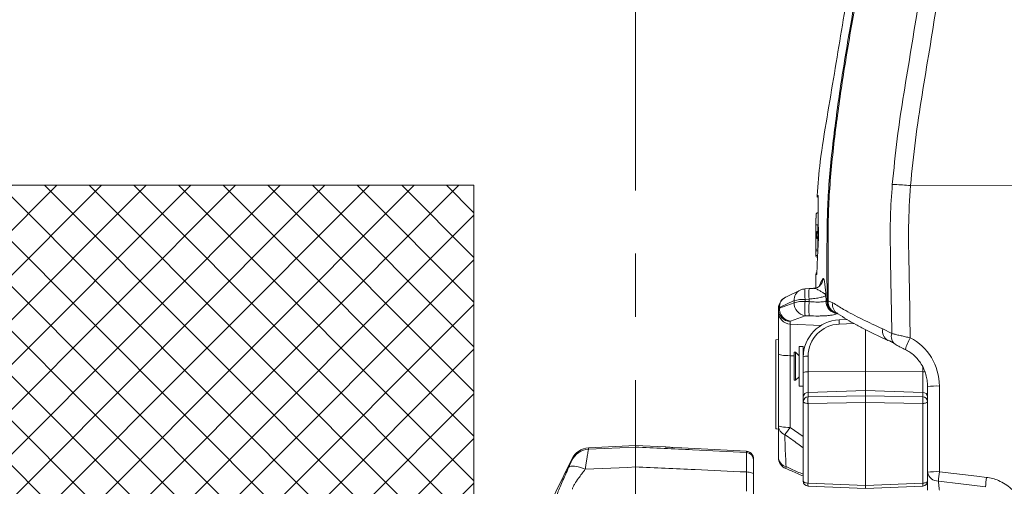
# Model space of a CAD drawing. Header units: millimetres. Extents: x 0 to 8410, y 0 to 5940.
# Tile 28 of 179: x 1128 to 1524, y 3357 to 3544. Entities that reach past the tile are written whole.
import ezdxf

# ---------------------------------------------------------------- set-up
doc = ezdxf.new("R2010")
doc.units = ezdxf.units.MM
doc.header["$LTSCALE"] = 10
doc.linetypes.add('CENTERX2', pattern=[20.32, 12.7, -2.54, 2.54, -2.54])
doc.styles.add('SLDTEXTSTYLE0', font='TXT', dxfattribs={"width": 0.605})
doc.dimstyles.new('SLDDIMSTYLE0', dxfattribs={"dimtxt": 50, "dimasz": 50, "dimexe": 0, "dimexo": 0.0625, "dimgap": 12.5, "dimtad": 1, "dimtoh": 1, "dimdec": 1, "dimrnd": 1e-09, "dimzin": 12, "dimdsep": 46, "dimtxsty": 'SLDTEXTSTYLE0', "dimsah": 1, "dimcen": 0.09, "dimadec": 0, "dimazin": 0, "dimtfac": 1, "dimtofl": 0, "dimtmove": 0, "dimatfit": 3, "dimfxl": 0, "dimfrac": 2, "dimtolj": 1, "dimtzin": 12, "dimarcsym": 0})

# ---------------------------------------------------------------- blocks, each defined once
blk = doc.blocks.new('*D14')
at = {"color": 7, "linetype": 'Continuous', "lineweight": 0}
for p, q in [((1075.65, 3477.87), (1075.65, 3610.76)), ((1075.65, 3595.76), (1375.65, 3595.76))]:
    blk.add_line(p, q, dxfattribs=at)
for points in [[(1075.65, 3595.76), (1125.65, 3588.26), (1125.65, 3603.26)], [(1375.65, 3595.76), (1325.65, 3603.26), (1325.65, 3588.26)]]:
    blk.add_solid(points, dxfattribs=at)
at = {"color": 7, "linetype": 'Continuous', "lineweight": 0, "insert": (1168.37, 3660.22), "char_height": 50, "attachment_point": 1, "style": 'SLDTEXTSTYLE0'}
blk.add_mtext('300', dxfattribs=at)

msp = doc.modelspace()

# ---------------------------------------------------------------- hatches: boundary and pattern name
at = {"linetype": 'Continuous'}
h = msp.add_hatch(dxfattribs=at)
h.set_pattern_fill('NET', color=8, scale=4, angle=45, style=0)
h.paths.add_polyline_path([(1075.65, 3477.87), (1075.65, 3177.87), (1310.65, 3177.87), (1310.65, 3477.87)], flags=0)

# ---------------------------------------------------------------- linework, layer by layer
at = {"color": 7, "linetype": 'CENTERX2', "lineweight": 0}
msp.add_line((1375.65, 2663.03), (1375.65, 4560.19), dxfattribs=at)
at = {"color": 7, "linetype": 'Continuous', "lineweight": 0}
for p, q in [((1075.65, 3477.87), (1310.65, 3477.87)), ((1310.65, 3477.87), (1310.65, 3177.87)), ((1534.65, 3477.87), (1486.29, 3477.76)), ((1486.29, 3477.76), (1486.29, 3477.76)), ((1449.14, 3473.72), (1449.14, 3473.62)), ((1448.32, 3466.2), (1448.29, 3464.68)), ((1449.22, 3461.97), (1449.02, 3461.97)), ((1449.02, 3461.97), (1449.02, 3461.97)), ((1449.12, 3459.37), (1449.31, 3459.37)), ((1448.15, 3456.52), (1448.15, 3455.6)), ((1449.29, 3456.37), (1449.12, 3456.37)), ((1448.15, 3451.53), (1448.15, 3449.67)), ((1448.15, 3449.67), (1448.15, 3449.67)), ((1448.97, 3452.33), (1449.07, 3452.33)), ((1448.15, 3442.07), (1448.15, 3436.64)), ((1436.12, 3432.95), (1436.02, 3432.9)), ((1441.97, 3435.77), (1436.12, 3432.95)), ((1445.48, 3436.35), (1443.84, 3436.26)), ((1433.15, 3428.1), (1433.15, 3428.32)), ((1433.15, 3427.06), (1433.15, 3428.1)), ((1433.15, 3410.11), (1433.15, 3427.06)), ((1460.82, 3423.93), (1457.62, 3423.8)), ((1468.15, 3403.07), (1468.15, 3419.85)), ((1433.15, 3415.87), (1432.15, 3415.82)), ((1432.15, 3379.99), (1432.15, 3415.82)), ((1443.15, 3413.17), (1441.55, 3413.17)), ((1441.55, 3402.11), (1441.55, 3413.17)), ((1443.15, 3408.9), (1443.15, 3413.17)), ((1433.15, 3381.31), (1433.15, 3410.11)), ((1440.1, 3410.82), (1439.45, 3410.82)), ((1439.45, 3404.36), (1439.45, 3410.82)), ((1441.55, 3409.37), (1440.1, 3410.82)), ((1440.1, 3404.36), (1440.1, 3410.82)), ((1443.15, 3402.64), (1443.15, 3408.9)), ((1439.45, 3399.52), (1439.45, 3404.36)), ((1440.1, 3399.52), (1440.1, 3404.36)), ((1441.55, 3397.17), (1441.55, 3402.11)), ((1443.15, 3392.85), (1443.15, 3402.64)), ((1468.15, 3395.43), (1468.15, 3403.07)), ((1439.45, 3399.52), (1440.1, 3399.52)), ((1440.1, 3399.52), (1441.55, 3400.97)), ((1441.55, 3397.17), (1443.15, 3397.17)), ((1468.15, 3393.26), (1468.15, 3395.43)), ((1493.15, 3362.59), (1493.15, 3397.01)), ((1443.15, 3390.99), (1443.15, 3392.85)), ((1443.15, 3359.02), (1443.15, 3390.99)), ((1468.15, 3393.26), (1468.15, 3390.64)), ((1468.15, 3357.27), (1468.15, 3390.64)), ((1375.65, 3373.37), (1356.84, 3372.39)), ((1387.69, 3372.74), (1375.65, 3373.37)), ((1375.65, 3372.7), (1375.65, 3373.37)), ((1350.07, 3367.9), (1336.68, 3340.39)), ((1423.15, 3368.01), (1423.15, 3367.58)), ((1445.07, 3357.02), (1468.15, 3356.05)), ((1468.15, 3357.27), (1468.15, 3356.05)), ((1468.15, 3356.05), (1491.24, 3357.02))]:
    msp.add_line(p, q, dxfattribs=at)
at = {"color": 8, "linetype": 'Continuous', "lineweight": 0}
for p, q in [((1448.15, 3449.67), (1448.17, 3449.67)), ((1448.97, 3451.53), (1448.17, 3451.53)), ((1448.17, 3449.67), (1448.97, 3449.67)), ((1448.97, 3451.53), (1448.97, 3452.33)), ((1449.03, 3451.53), (1448.97, 3451.53)), ((1448.58, 3442.07), (1448.16, 3442.07)), ((1447.26, 3436.42), (1445.52, 3436.29)), ((1452.29, 3433.67), (1452.32, 3431.43)), ((1439.44, 3431.53), (1433.59, 3428.71)), ((1433.59, 3428.48), (1439.44, 3430.69)), ((1439.44, 3430.69), (1439.44, 3431.53)), ((1445.52, 3432.14), (1443.88, 3432.05)), ((1443.88, 3432.05), (1443.88, 3431.21)), ((1443.88, 3431.21), (1445.53, 3431.13)), ((1452.2, 3431.36), (1452.32, 3431.43)), ((1452.32, 3431.43), (1452.72, 3431.43)), ((1453.14, 3431.47), (1454.99, 3430.67)), ((1433.59, 3428.71), (1433.59, 3428.48)), ((1443.88, 3425.49), (1438.02, 3423.28)), ((1445.53, 3425.42), (1443.88, 3425.49)), ((1437.89, 3423.17), (1437.89, 3422.13)), ((1437.89, 3422.13), (1450.31, 3421.56)), ((1463.54, 3422.35), (1457.63, 3422.11)), ((1475.18, 3420.18), (1478.77, 3418.33)), ((1439.45, 3409.35), (1437.89, 3409.42)), ((1437.89, 3409.42), (1437.89, 3380.61)), ((1443.16, 3409.18), (1443.15, 3409.18)), ((1445.08, 3409.21), (1445.08, 3402.95)), ((1445.08, 3402.95), (1468.15, 3403.07)), ((1445.08, 3402.95), (1445.08, 3394.69)), ((1491.22, 3402.95), (1468.15, 3403.07)), ((1491.22, 3402.95), (1491.22, 3404.92)), ((1491.22, 3394.69), (1491.22, 3402.95)), ((1497.89, 3397.23), (1497.89, 3362.81)), ((1445.08, 3394.69), (1468.15, 3395.43)), ((1445.08, 3394.69), (1445.08, 3392.83)), ((1491.22, 3394.69), (1468.15, 3395.43)), ((1491.22, 3392.83), (1491.22, 3394.69)), ((1445.08, 3392.83), (1468.15, 3393.26)), ((1468.15, 3390.64), (1445.08, 3390.21)), ((1445.08, 3390.21), (1445.08, 3358.23)), ((1468.15, 3393.26), (1491.22, 3392.83)), ((1491.22, 3390.21), (1468.15, 3390.64)), ((1491.22, 3358.23), (1491.22, 3390.21)), ((1437.89, 3380.61), (1443.15, 3376.95)), ((1356.84, 3371.81), (1375.65, 3372.7)), ((1356.84, 3372.39), (1356.84, 3371.81)), ((1420.31, 3370.57), (1420.31, 3371.01)), ((1350.07, 3367.33), (1350.07, 3367.9)), ((1445.08, 3358.23), (1468.15, 3357.27)), ((1468.15, 3357.27), (1491.22, 3358.23))]:
    msp.add_line(p, q, dxfattribs=at)
at = {"color": 8, "linetype": 'Continuous', "lineweight": 0, "flags": 128}
for points in [[(1449.32, 3457.17), (1449.28, 3457.17), (1449.15, 3457.17), (1449.03, 3457.17), (1448.93, 3457.17), (1448.85, 3457.17), (1448.8, 3457.17), (1448.78, 3457.17)], [(1449.33, 3458.57), (1449.29, 3458.57), (1449.15, 3458.57), (1449.03, 3458.57), (1448.93, 3458.58), (1448.86, 3458.58), (1448.81, 3458.58), (1448.79, 3458.58)], [(1448.17, 3449.67), (1448.17, 3451.27), (1448.17, 3451.53)], [(1448.97, 3451.53), (1448.97, 3450.6), (1448.97, 3450.44)], [(1448.6, 3442.24), (1448.6, 3442.23), (1448.58, 3442.07)], [(1445.53, 3431.13), (1445.53, 3431.55), (1445.52, 3432.14)], [(1437.89, 3409.42), (1436.95, 3409.44), (1436.06, 3409.48), (1435.24, 3409.55), (1434.53, 3409.64), (1433.94, 3409.74), (1433.51, 3409.86), (1433.24, 3409.98), (1433.15, 3410.11)], [(1443.15, 3390.99), (1443.19, 3390.84), (1443.3, 3390.7), (1443.48, 3390.56), (1443.72, 3390.45), (1444.01, 3390.35), (1444.34, 3390.28), (1444.7, 3390.23), (1445.08, 3390.21)], [(1491.22, 3390.21), (1491.6, 3390.23), (1491.97, 3390.28), (1492.3, 3390.35), (1492.59, 3390.45), (1492.83, 3390.56), (1493.01, 3390.7), (1493.12, 3390.84), (1493.15, 3390.99)], [(1437.89, 3380.61), (1436.95, 3380.63), (1436.06, 3380.67), (1435.24, 3380.74), (1434.53, 3380.83), (1433.94, 3380.93), (1433.51, 3381.05), (1433.24, 3381.17), (1433.15, 3381.31)], [(1355.51, 3363.8), (1354.33, 3364.24), (1353.19, 3364.6), (1352.13, 3364.86), (1351.18, 3365.03), (1350.36, 3365.08), (1349.69, 3365.03), (1349.2, 3364.88), (1348.9, 3364.62)], [(1355.51, 3363.8), (1372.67, 3364.56), (1375.65, 3364.7)], [(1423.15, 3361.68), (1423.1, 3361.87), (1422.95, 3362.05), (1422.69, 3362.22), (1422.35, 3362.38), (1421.93, 3362.5), (1421.45, 3362.6), (1420.93, 3362.67), (1420.37, 3362.7)], [(1497.89, 3362.81), (1512.98, 3361), (1516.81, 3360.54)], [(1443.15, 3359.02), (1443.19, 3358.87), (1443.3, 3358.72), (1443.48, 3358.59), (1443.72, 3358.47), (1444.01, 3358.38), (1444.34, 3358.3), (1444.7, 3358.25), (1445.08, 3358.23)], [(1491.22, 3358.23), (1491.6, 3358.25), (1491.97, 3358.3), (1492.3, 3358.38), (1492.59, 3358.47), (1492.83, 3358.59), (1493.01, 3358.72), (1493.12, 3358.87), (1493.15, 3359.02)], [(1516.44, 3356.72), (1506.53, 3357.93), (1497.53, 3359.03)]]:
    msp.add_lwpolyline(points, dxfattribs=at)
at = {"color": 7, "linetype": 'Continuous', "lineweight": 0, "flags": 128}
for points in [[(1432.15, 3379.99), (1432.5, 3379.97), (1433.15, 3379.93)], [(1420.31, 3371.01), (1394.38, 3372.37), (1390.65, 3372.56)]]:
    msp.add_lwpolyline(points, dxfattribs=at)
at = {"color": 7, "linetype": 'Continuous', "lineweight": 0}
for centre, radius, start, end in [((1449.5, 3473.67), 0.8, 176.181, 243.245), ((1449.12, 3458.57), 0.8, 90, 179.6718), ((1449.12, 3457.17), 0.8, 179.9928, 270), ((1448.95, 3449.67), 0.8, 179.9894, 265.8937), ((1448.97, 3451.53), 0.8, 89.9966, 180.0018), ((1448.95, 3442.07), 0.8, 113.4311, 179.9639), ((1444.14, 3431.26), 5, 93.4314, 115.7137), ((1457.68, 3431.42), 5, 232.1867, 256.8294), ((1357.26, 3364.4), 8, 93, 154.0533), ((1438.15, 3368.65), 5, 180, 247), ((1445.15, 3359.02), 2, 180, 267.6044), ((1491.15, 3359.02), 2, 272.3956, 0)]:
    msp.add_arc(centre, radius, start, end, dxfattribs=at)
at = {"color": 8, "linetype": 'Continuous', "lineweight": 0}
for centre, radius, start, end in [((1449.12, 3458.57), 0.8, 90.005, 179.6808), ((1449.12, 3457.17), 0.8, 179.9817, 269.9996), ((1449.58, 3457.17), 0.8, 179.9648, 248.5768), ((1449.59, 3458.57), 0.8, 110.6297, 179.6689), ((1448.97, 3449.67), 0.8, 180.0032, 264.6184), ((1447.15, 3440.3), 3.88, 330.1848, 0.797), ((1438.19, 3428.84), 4.61, 118.1014, 181.5899), ((1444.04, 3431.66), 4.6, 116.728, 181.6098), ((1464, 3434.33), 20.25, 174.5443, 186.4788), ((1465.84, 3434.44), 20.45, 174.6187, 186.4335), ((1443.34, 3417.25), 14.8, 87.9259, 105.2792), ((1443.34, 3416.42), 14.8, 87.9246, 105.282), ((1444.59, 3430.59), 5.15, 178.8831, 262.0691), ((1477.72, 3428.35), 33.96, 175.1756, 184.8244), ((1479.38, 3428.28), 33.96, 175.1759, 184.8241), ((1457.31, 3431.42), 5.11, 180.6726, 264.5409), ((1457.36, 3431.47), 5.03, 180.4503, 266.2725), ((1453.26, 3428.24), 3.24, 92.0782, 99.5868), ((1457.65, 3431.36), 4.93, 179.188, 232.1035), ((1457.75, 3431.02), 4.64, 174.4637, 254.9774), ((1459.18, 3429.93), 4.26, 169.989, 236.1048), ((1438.12, 3428.13), 4.97, 180.3327, 267.3768), ((1438.12, 3427.09), 4.97, 180.332, 267.3769), ((1438.74, 3428.38), 5.15, 178.8832, 262.0691), ((1469.7, 3423.03), 12.1, 176.3477, 184.3355), ((1479.17, 3419.15), 4.12, 165.5049, 241.0629), ((1482.42, 3417.07), 3.86, 161.0193, 232.9449), ((1505.59, 3405.78), 22.24, 150.9123, 164.0427), ((1444.63, 3405.93), 3.32, 82.0518, 116.3518), ((1444.63, 3399.66), 3.32, 82.0518, 116.3518), ((1491.2, 3391.91), 11.04, 85.1476, 89.8525), ((1496.75, 3369.89), 27.36, 87.6085, 97.5542), ((1445.07, 3392.77), 1.92, 89.6146, 177.6406), ((1491.24, 3392.77), 1.92, 2.3594, 90.3854), ((1445.07, 3390.91), 1.92, 89.6182, 177.6369), ((1473.26, 3391.52), 28.21, 177.3373, 182.6627), ((1463.04, 3391.52), 28.21, 357.3375, 2.6625), ((1491.24, 3390.91), 1.92, 2.3631, 90.3818), ((1437.24, 3381.5), 4.09, 182.7003, 248.6073), ((1379.88, 3420.96), 70.66, 322.2399, 325.1784), ((1357.25, 3363.82), 8, 92.9549, 153.9414), ((1420.16, 3367.58), 3, 0.0636, 87.074), ((1437.38, 3368.88), 4.23, 183.193, 254.2006), ((1437.1, 3364.4), 0.969, 154.7295, 201.3774), ((1496.75, 3335.46), 27.37, 87.6097, 97.5531), ((1497.36, 3363.3), 4.27, 189.5043, 272.2239), ((1563.2, 3354.6), 65.82, 172.8407, 176.1409), ((1454.51, 3357.52), 9.45, 175.6592, 183.0419), ((1477.56, 3357.47), 13.69, 358.1009, 3.198), ((1581.44, 3352.41), 65.14, 172.8287, 176.2044)]:
    msp.add_arc(centre, radius, start, end, dxfattribs=at)
for centre, major_axis, ratio, start_param, end_param in [((1440.35, 3428.43), (7.2, 0.12), 0.156394, 2.789991, 3.139057), ((1440.35, 3427.99), (7.2, -0.12), 0.156394, 2.795062, 3.144128), ((1438.15, 3407.29), (-0.23, 15.03), 0.01541, 0.156094, 1.428157), ((1440.09, 3423.06), (2.2, -0.12), 0.156006, 2.800804, 3.14987), ((1458.08, 3409.28), (12.72, 2.71), 0.986539, 1.398271, 2.934161), ((1477.89, 3397.53), (-2.85, 20.89), 0.947487, 4.56936, 5.714537)]:
    msp.add_ellipse(centre, major_axis=major_axis, ratio=ratio, start_param=start_param, end_param=end_param, dxfattribs=at)
at = {"color": 7, "linetype": 'Continuous', "lineweight": 0}
msp.add_ellipse((1458.15, 3408.97), major_axis=(14.75, 2.76), ratio=0.986815, start_param=1.423336, end_param=2.959226, dxfattribs=at)
at = {"color": 8, "linetype": 'Continuous', "lineweight": 0}
for points, knots in [([(1497.74, 3873.66), (1497.93, 3846.49), (1498.18, 3812.5), (1497.4, 3771.68), (1495.71, 3751.26), (1493.32, 3730.9), (1485.24, 3678.39), (1476.75, 3624.87), (1467.64, 3570.37), (1463.42, 3547.05), (1459.43, 3523.69), (1456.04, 3500.25), (1453.97, 3480.81), (1453.17, 3465.4), (1453.09, 3450.33), (1453.12, 3439.02), (1453.14, 3431.47)], [0, 0, 0, 0, 0.182956, 0.228896, 0.274881, 0.320899, 0.366884, 0.632624, 0.685806, 0.739021, 0.792216, 0.845356, 0.898474, 0.923831, 0.949194, 1, 1, 1, 1]), ([(1478.96, 3478.22), (1479.57, 3484.31), (1480.78, 3496.51), (1483.55, 3514.69), (1486.59, 3532.82), (1492.4, 3569.14), (1501.68, 3631.47), (1510.75, 3691.84), (1517.07, 3732.01), (1518.81, 3744.36), (1519.95, 3756.8), (1520.2, 3765.13), (1520.33, 3769.3)], [0, 0, 0, 0, 0.062472, 0.124976, 0.18752, 0.250044, 0.50015, 0.830302, 0.872647, 0.914983, 0.957491, 1, 1, 1, 1]), ([(1527.8, 3769.33), (1527.62, 3764.41), (1527.25, 3754.58), (1525.66, 3739.88), (1523.63, 3725.24), (1521.31, 3710.63), (1515.93, 3676.48), (1507.86, 3623.02), (1499.72, 3568.38), (1493.91, 3532.19), (1490.87, 3514.11), (1488.1, 3495.99), (1486.89, 3483.84), (1486.29, 3477.76)], [0, 0, 0, 0, 0.050089, 0.100212, 0.150415, 0.200653, 0.250839, 0.502423, 0.751178, 0.813398, 0.875637, 0.937835, 1, 1, 1, 1]), ([(1452.72, 3431.43), (1452.7, 3438.97), (1452.67, 3450.28), (1452.75, 3465.37), (1453.54, 3480.79), (1455.61, 3500.24), (1458.99, 3523.67), (1462.98, 3547.02), (1467.2, 3570.34), (1469.8, 3585.92), (1471.09, 3593.71)], [0, 0, 0, 0, 0.138217, 0.207379, 0.276527, 0.42108, 0.565693, 0.710454, 0.855274, 1, 1, 1, 1]), ([(1478.77, 3418.33), (1478.69, 3423.09), (1478.5, 3434.51), (1478.17, 3450.19), (1478.06, 3465.41), (1478.66, 3473.94), (1478.96, 3478.22)], [0, 0, 0, 0, 0.23832, 0.571831, 0.785643, 1, 1, 1, 1]), ([(1486.29, 3477.76), (1485.95, 3472.26), (1485.26, 3461.24), (1485.83, 3440.84), (1486.02, 3425.95), (1486.15, 3416.59)], [0, 0, 0, 0, 0.2700215, 0.5410791, 1, 1, 1, 1]), ([(1449.15, 3473.25), (1449.15, 3473.29), (1449.15, 3473.46), (1449.15, 3473.67), (1449.14, 3473.71), (1449.14, 3473.72)], [0, 0, 0, 0, 0.1433332, 0.5717673, 1, 1, 1, 1]), ([(1448.22, 3461.99), (1448.22, 3462.27), (1448.24, 3462.98), (1448.26, 3464.09), (1448.29, 3465.11), (1448.31, 3465.84), (1448.31, 3466.08), (1448.31, 3466.09), (1448.31, 3466.1)], [0, 0, 0, 0, 0.117436, 0.304945, 0.491737, 0.682968, 0.906981, 1, 1, 1, 1]), ([(1448.16, 3457.95), (1448.16, 3458.19), (1448.17, 3458.79), (1448.18, 3459.82), (1448.2, 3460.96), (1448.21, 3461.69), (1448.22, 3461.99)], [0, 0, 0, 0, 0.200979, 0.509042, 0.793775, 1, 1, 1, 1]), ([(1449.02, 3461.97), (1449.01, 3461.63), (1449, 3460.81), (1448.99, 3459.91), (1448.98, 3459.42), (1448.98, 3459.34)], [0, 0, 0, 0, 0.38229, 0.909961, 1, 1, 1, 1]), ([(1448.79, 3458.58), (1448.69, 3458.58), (1448.5, 3458.58), (1448.38, 3458.58), (1448.32, 3458.58)], [0, 0, 0, 0, 0.501767, 1, 1, 1, 1]), ([(1448.32, 3457.17), (1448.37, 3457.17), (1448.49, 3457.17), (1448.69, 3457.17), (1448.78, 3457.17)], [0, 0, 0, 0, 0.498222, 1, 1, 1, 1]), ([(1448.78, 3457.17), (1448.78, 3457.4), (1448.78, 3457.87), (1448.79, 3458.34), (1448.79, 3458.58)], [0, 0, 0, 0, 0.498237, 1, 1, 1, 1]), ([(1448.96, 3456.4), (1448.96, 3456.38), (1448.96, 3455.85), (1448.95, 3455.06), (1448.95, 3453.94), (1448.95, 3453.08), (1448.96, 3452.5), (1448.96, 3452.33)], [0, 0, 0, 0, 0.011109, 0.377362, 0.638421, 0.898095, 1, 1, 1, 1]), ([(1448.58, 3442.07), (1448.59, 3442.07), (1448.6, 3442.08), (1448.61, 3442.2), (1448.62, 3442.43), (1448.63, 3442.54)], [0, 0, 0, 0, 0.14118, 0.570664, 1, 1, 1, 1]), ([(1449.63, 3437.36), (1449.71, 3437.57), (1450.05, 3438.57), (1450.6, 3439.57), (1451.03, 3440.36)], [0, 0, 0, 0, 0.218112, 1, 1, 1, 1]), ([(1451.03, 3440.36), (1451.14, 3440.42), (1451.35, 3440.56), (1451.64, 3439.4), (1451.88, 3437.83), (1452.05, 3436.32), (1452.16, 3435.1), (1452.24, 3434.3), (1452.27, 3433.88), (1452.29, 3433.67), (1452.29, 3433.67)], [0, 0, 0, 0, 0.2276057, 0.4546649, 0.6211652, 0.7880907, 0.8933118, 0.9460249, 0.9987475, 1, 1, 1, 1]), ([(1452.29, 3433.67), (1452.27, 3433.64), (1452.15, 3433.49), (1451.55, 3433.18), (1450.01, 3432.76), (1447.93, 3432.39), (1446.32, 3432.22), (1445.52, 3432.14)], [0, 0, 0, 0, 0.044025, 0.282683, 0.521471, 0.760497, 1, 1, 1, 1]), ([(1452.29, 3433.67), (1452.29, 3433.67), (1452.25, 3433.75), (1452.15, 3433.9), (1451.86, 3434.2), (1451.26, 3434.61), (1450.24, 3435.24), (1449.04, 3435.92), (1448.11, 3436.51), (1447.72, 3436.45), (1447.59, 3436.43)], [0, 0, 0, 0, 0.001449, 0.082893, 0.162327, 0.312933, 0.506113, 0.699654, 0.901917, 1, 1, 1, 1]), ([(1445.53, 3431.13), (1446.23, 3431.08), (1447.74, 3430.97), (1449.78, 3430.95), (1451.45, 3431.08), (1451.95, 3431.27), (1452.2, 3431.36)], [0, 0, 0, 0, 0.225743, 0.484417, 0.742363, 1, 1, 1, 1]), ([(1454.99, 3430.67), (1456.42, 3429.79), (1460.04, 3427.56), (1466.63, 3424.04), (1472.33, 3421.47), (1475.18, 3420.18)], [0, 0, 0, 0, 0.245788, 0.622014, 1, 1, 1, 1]), ([(1456.82, 3426.34), (1456.65, 3426.24), (1456.29, 3426.05), (1455.34, 3425.82), (1454.12, 3425.62), (1452.63, 3425.47), (1450.93, 3425.38), (1448.59, 3425.33), (1446.72, 3425.39), (1445.53, 3425.42)], [0, 0, 0, 0, 0.12915, 0.258301, 0.387442, 0.516583, 0.645913, 0.775243, 1, 1, 1, 1]), ([(1478.77, 3418.33), (1478.98, 3418.28), (1479.59, 3418.11), (1480.81, 3417.82), (1482.46, 3417.44), (1484.27, 3417.03), (1485.52, 3416.74), (1486.15, 3416.59)], [0, 0, 0, 0, 0.111731, 0.331669, 0.559473, 0.776067, 1, 1, 1, 1]), ([(1435.75, 3377.69), (1435.78, 3376.24), (1435.85, 3373.35), (1436.03, 3369.05), (1436.16, 3366.22), (1436.23, 3364.81)], [0, 0, 0, 0, 0.33572, 0.671429, 1, 1, 1, 1]), ([(1443.15, 3372.46), (1442.44, 3372.96), (1439.97, 3374.7), (1437.51, 3376.44), (1435.75, 3377.69)], [0, 0, 0, 0, 0.286919, 1, 1, 1, 1]), ([(1356.84, 3371.81), (1356.82, 3371.75), (1356.74, 3371.53), (1356.55, 3370.55), (1356.28, 3368.94), (1356.04, 3367.41), (1355.78, 3365.69), (1355.6, 3364.43), (1355.51, 3363.8)], [0, 0, 0, 0, 0.1100511, 0.3952296, 0.5497823, 0.7043455, 0.852167, 1, 1, 1, 1]), ([(1375.65, 3372.7), (1383.33, 3372.33), (1398.22, 3371.63), (1413.1, 3370.91), (1420.31, 3370.57)], [0, 0, 0, 0, 0.515607, 1, 1, 1, 1]), ([(1420.37, 3362.7), (1420.38, 3363.22), (1420.39, 3364.98), (1420.39, 3367.59), (1420.36, 3369.74), (1420.33, 3370.45), (1420.31, 3370.56), (1420.31, 3370.57)], [0, 0, 0, 0, 0.1227, 0.414719, 0.707213, 0.966377, 1, 1, 1, 1]), ([(1348.9, 3364.62), (1349.09, 3365.04), (1349.48, 3365.88), (1349.89, 3366.81), (1350.05, 3367.24), (1350.06, 3367.31), (1350.07, 3367.33)], [0, 0, 0, 0, 0.305111, 0.61342, 0.892565, 1, 1, 1, 1]), ([(1343.58, 3351.41), (1343.58, 3351.5), (1343.6, 3351.8), (1343.79, 3352.6), (1344.27, 3354.05), (1345.06, 3356.07), (1346.16, 3358.64), (1347.45, 3361.51), (1348.42, 3363.58), (1348.9, 3364.62)], [0, 0, 0, 0, 0.061291, 0.19693, 0.332588, 0.500465, 0.668462, 0.834185, 1, 1, 1, 1]), ([(1355.51, 3363.8), (1355.03, 3363.18), (1354.07, 3361.95), (1352.59, 3359.94), (1351.53, 3358.39), (1350.72, 3357.03), (1350.42, 3356.37), (1350.34, 3355.97), (1350.35, 3355.88), (1350.35, 3355.82)], [0, 0, 0, 0, 0.176822, 0.353428, 0.60503, 0.687164, 0.899098, 0.94258, 1, 1, 1, 1]), ([(1375.65, 3364.7), (1383.65, 3364.34), (1398.56, 3363.68), (1413.46, 3363.01), (1420.37, 3362.7)], [0, 0, 0, 0, 0.536332, 1, 1, 1, 1]), ([(1420.31, 3355.01), (1420.33, 3355.38), (1420.35, 3355.93), (1420.37, 3357.5), (1420.38, 3358.94), (1420.38, 3360.68), (1420.37, 3362.02), (1420.37, 3362.7)], [0, 0, 0, 0, 0.324172, 0.484447, 0.649398, 0.82176, 1, 1, 1, 1]), ([(1436.23, 3364.81), (1436.95, 3364.49), (1439.26, 3363.47), (1441.57, 3362.46), (1443.15, 3361.77)], [0, 0, 0, 0, 0.31051, 1, 1, 1, 1]), ([(1497.53, 3359.03), (1497.56, 3358.6), (1497.63, 3357.73), (1497.77, 3356.39), (1497.87, 3355.61), (1497.89, 3355.38)], [0, 0, 0, 0, 0.415126, 0.829835, 1, 1, 1, 1]), ([(1516.81, 3360.54), (1517.64, 3360.4), (1519.31, 3360.13), (1521.86, 3359.24), (1524.42, 3357.9), (1526.85, 3356.05), (1528.92, 3353.8), (1530.6, 3351.25), (1531.82, 3348.44), (1532.55, 3345.47), (1532.77, 3342.42), (1532.48, 3339.38), (1531.67, 3336.44), (1530.4, 3333.66), (1528.66, 3331.16), (1526.54, 3328.96), (1524.08, 3327.18), (1520.9, 3325.54), (1518.4, 3325.04), (1516.9, 3324.74)], [0, 0, 0, 0, 0.048448, 0.096896, 0.155255, 0.213614, 0.272013, 0.330411, 0.38878, 0.447149, 0.505429, 0.563709, 0.621882, 0.680054, 0.738146, 0.796237, 0.854304, 0.912372, 1, 1, 1, 1])]:
    msp.add_open_spline(points, degree=3, knots=knots, dxfattribs=at)
at = {"color": 7, "linetype": 'Continuous', "lineweight": 0}
for points, knots in [([(1464.47, 3575.68), (1463.43, 3569.47), (1461.45, 3557.61), (1458.52, 3539.99), (1455.63, 3522.72), (1452.72, 3505.13), (1449.92, 3488.82), (1449.08, 3478.25), (1448.73, 3473.72)], [0, 0, 0, 0, 0.183064, 0.3495735, 0.5192322, 0.6920389, 0.8679298, 1, 1, 1, 1]), ([(1478.96, 3478.22), (1479.04, 3478.21), (1479.41, 3478.2), (1480.62, 3478.15), (1482.95, 3478.02), (1485.18, 3477.85), (1486.29, 3477.76)], [0, 0, 0, 0, 0.044432, 0.21183, 0.605915, 1, 1, 1, 1]), ([(1448.71, 3473.72), (1448.73, 3473.72), (1448.77, 3473.72), (1449.03, 3473.72), (1449.14, 3473.72)], [0, 0, 0, 0, 0.582279, 1, 1, 1, 1]), ([(1449.15, 3473.25), (1449.11, 3470.83), (1449.03, 3466.08), (1449.22, 3461.33), (1449.32, 3459.01)], [0, 0, 0, 0, 0.511269, 1, 1, 1, 1]), ([(1448.27, 3464.7), (1448.27, 3464.68), (1448.27, 3464.65), (1448.26, 3464.32), (1448.24, 3463.67), (1448.22, 3462.69), (1448.21, 3461.94), (1448.2, 3461.52)], [0, 0, 0, 0, 0.15867, 0.341713, 0.537606, 0.742809, 1, 1, 1, 1]), ([(1448.21, 3461.99), (1448.21, 3462.38), (1448.23, 3463.1), (1448.25, 3463.89), (1448.26, 3464.39), (1448.27, 3464.66), (1448.27, 3464.68), (1448.27, 3464.7)], [0, 0, 0, 0, 0.272265, 0.499514, 0.64009, 0.846552, 1, 1, 1, 1]), ([(1449.11, 3466.87), (1449.02, 3466.86), (1448.84, 3466.84), (1448.6, 3466.71), (1448.42, 3466.5), (1448.34, 3466.3), (1448.32, 3466.16), (1448.31, 3466.11), (1448.31, 3466.1)], [0, 0, 0, 0, 0.219621, 0.439243, 0.658885, 0.878576, 0.974275, 1, 1, 1, 1]), ([(1448.2, 3461.52), (1448.2, 3461.35), (1448.19, 3460.89), (1448.18, 3460.13), (1448.17, 3459.47), (1448.16, 3459.1), (1448.16, 3459)], [0, 0, 0, 0, 0.184655, 0.51288, 0.868805, 1, 1, 1, 1]), ([(1449.02, 3461.97), (1448.93, 3461.98), (1448.75, 3461.98), (1448.51, 3461.98), (1448.33, 3461.99), (1448.24, 3461.99), (1448.22, 3461.99), (1448.22, 3461.99), (1448.22, 3461.99)], [0, 0, 0, 0, 0.215661, 0.431316, 0.647001, 0.862728, 0.977822, 1, 1, 1, 1]), ([(1448.16, 3459), (1448.16, 3458.79), (1448.16, 3458.28), (1448.15, 3457.54), (1448.15, 3456.93), (1448.15, 3456.59), (1448.15, 3456.52)], [0, 0, 0, 0, 0.230997, 0.569705, 0.907985, 1, 1, 1, 1]), ([(1448.16, 3451.53), (1448.16, 3452.14), (1448.16, 3453.2), (1448.15, 3454.46), (1448.15, 3455.63), (1448.16, 3456.74), (1448.16, 3457.6), (1448.16, 3457.95)], [0, 0, 0, 0, 0.238932, 0.4189, 0.601279, 0.838986, 1, 1, 1, 1]), ([(1448.32, 3457.67), (1448.31, 3457.68), (1448.23, 3457.73), (1448.19, 3457.82), (1448.16, 3457.91), (1448.16, 3457.95), (1448.16, 3457.95)], [0, 0, 0, 0, 0.097669, 0.643633, 0.924444, 1, 1, 1, 1]), ([(1448.32, 3458.58), (1448.32, 3458.34), (1448.32, 3457.87), (1448.32, 3457.4), (1448.32, 3457.17)], [0, 0, 0, 0, 0.5016784, 1, 1, 1, 1]), ([(1449.31, 3456.74), (1449.18, 3454.42), (1448.91, 3449.69), (1448.72, 3444.96), (1448.63, 3442.54)], [0, 0, 0, 0, 0.489706, 1, 1, 1, 1]), ([(1449.31, 3456.74), (1449.31, 3456.83), (1449.33, 3457.05), (1449.34, 3457.51), (1449.34, 3458.05), (1449.33, 3458.59), (1449.32, 3458.87), (1449.32, 3459.01)], [0, 0, 0, 0, 0.141951, 0.356281, 0.570807, 0.785464, 1, 1, 1, 1]), ([(1448.17, 3451.53), (1448.17, 3451.53), (1448.15, 3451.53), (1448.16, 3451.53), (1448.16, 3451.53)], [0, 0, 0, 0, 0.5144246, 1, 1, 1, 1]), ([(1448.16, 3442.07), (1448.16, 3442.07), (1448.15, 3442.07), (1448.16, 3442.07), (1448.16, 3442.07)], [0, 0, 0, 0, 0.317033, 1, 1, 1, 1]), ([(1448.63, 3442.58), (1448.62, 3442.53), (1448.62, 3442.39), (1448.61, 3442.26), (1448.61, 3442.24), (1448.61, 3442.23)], [0, 0, 0, 0, 0.242496, 0.734837, 1, 1, 1, 1]), ([(1450.51, 3438.38), (1450.43, 3438.25), (1450.24, 3437.92), (1449.69, 3437.35), (1448.89, 3436.84), (1448.14, 3436.55), (1447.68, 3436.54), (1447.56, 3436.54)], [0, 0, 0, 0, 0.153159, 0.385257, 0.640612, 0.909668, 1, 1, 1, 1]), ([(1436.12, 3432.95), (1435.92, 3432.85), (1435.46, 3432.61), (1434.76, 3432.06), (1434.07, 3431.29), (1433.52, 3430.31), (1433.2, 3429.29), (1433.17, 3428.61), (1433.15, 3428.32)], [0, 0, 0, 0, 0.1157007, 0.2794892, 0.4574414, 0.6499596, 0.8510122, 1, 1, 1, 1]), ([(1447.58, 3436.52), (1447.36, 3436.49), (1446.67, 3436.43), (1445.96, 3436.39), (1445.48, 3436.36)], [0, 0, 0, 0, 0.327114, 1, 1, 1, 1]), ([(1456.56, 3426.54), (1456.55, 3426.55), (1456.55, 3426.55), (1456.71, 3426.45), (1456.78, 3426.4)], [0, 0, 0, 0, 0.564075, 1, 1, 1, 1]), ([(1456.83, 3426.42), (1456.92, 3426.36), (1458.15, 3425.54), (1460.6, 3424.03), (1464.31, 3421.87), (1468.32, 3419.74), (1472.59, 3417.62), (1475.66, 3416.23), (1477.18, 3415.54)], [0, 0, 0, 0, 0.0167888, 0.219417, 0.4043356, 0.6015593, 0.8036259, 1, 1, 1, 1]), ([(1477.24, 3415.64), (1477.71, 3415.44), (1478.66, 3415.03), (1479.64, 3414.41), (1480.13, 3414.1)], [0, 0, 0, 0, 0.496867, 1, 1, 1, 1]), ([(1480.1, 3414.01), (1480.38, 3413.84), (1481.02, 3413.45), (1482.12, 3412.91), (1483.24, 3412.37), (1483.93, 3412.03), (1484.2, 3411.89)], [0, 0, 0, 0, 0.229175, 0.5458895, 0.8200031, 1, 1, 1, 1]), ([(1484.2, 3411.89), (1484.49, 3411.74), (1485.44, 3411.25), (1486.93, 3410.23), (1488.58, 3408.73), (1490.03, 3406.98), (1491.23, 3405.03), (1492.17, 3402.92), (1492.81, 3400.68), (1493.11, 3398.69), (1493.14, 3397.46), (1493.15, 3397.01)], [0, 0, 0, 0, 0.054114, 0.174335, 0.296288, 0.419969, 0.545169, 0.671556, 0.798719, 0.92618, 1, 1, 1, 1]), ([(1433.15, 3368.65), (1433.15, 3370.03), (1433.15, 3372.81), (1433.15, 3377.02), (1433.15, 3379.88), (1433.15, 3381.31)], [0, 0, 0, 0, 0.3290311, 0.6645099, 1, 1, 1, 1]), ([(1375.65, 3372.7), (1375.65, 3372.51), (1375.65, 3372.09), (1375.65, 3370.03), (1375.65, 3367.36), (1375.65, 3365.41), (1375.65, 3364.7)], [0, 0, 0, 0, 0.248973, 0.540876, 0.833035, 1, 1, 1, 1]), ([(1390.65, 3372.56), (1390.32, 3372.58), (1389.64, 3372.62), (1388.74, 3372.67), (1388.07, 3372.71), (1387.69, 3372.74), (1387.69, 3372.74), (1387.69, 3372.74)], [0, 0, 0, 0, 0.215219, 0.430481, 0.645685, 0.860554, 1, 1, 1, 1]), ([(1423.15, 3368.01), (1423.12, 3368.35), (1423.05, 3369.02), (1422.54, 3369.92), (1421.78, 3370.6), (1420.98, 3370.94), (1420.48, 3370.99), (1420.31, 3371.01)], [0, 0, 0, 0, 0.222077, 0.44421, 0.666323, 0.888409, 1, 1, 1, 1]), ([(1423.15, 3367.58), (1423.15, 3367.41), (1423.15, 3367.07), (1423.15, 3365.34), (1423.15, 3363.39), (1423.15, 3362.07), (1423.15, 3361.68)], [0, 0, 0, 0, 0.292576, 0.585173, 0.877261, 1, 1, 1, 1]), ([(1375.65, 3356.88), (1375.65, 3357.06), (1375.65, 3357.42), (1375.65, 3358.72), (1375.65, 3361.01), (1375.65, 3363.47), (1375.65, 3364.7)], [0, 0, 0, 0, 0.173489, 0.352911, 0.676455, 1, 1, 1, 1]), ([(1423.15, 3361.68), (1423.15, 3360.85), (1423.15, 3359.18), (1423.15, 3357.02), (1423.15, 3355.18), (1423.15, 3353.75), (1423.15, 3352.65), (1423.15, 3352.26), (1423.15, 3352.06)], [0, 0, 0, 0, 0.172209, 0.350271, 0.510381, 0.675151, 0.835255, 1, 1, 1, 1]), ([(1443.15, 3361.09), (1441.58, 3361.76), (1439.27, 3362.74), (1436.94, 3363.73), (1436.2, 3364.05)], [0, 0, 0, 0, 0.6842167, 1, 1, 1, 1]), ([(1493.15, 3355.38), (1493.15, 3356.51), (1493.15, 3358.78), (1493.15, 3361.18), (1493.15, 3362.29), (1493.15, 3362.59)], [0, 0, 0, 0, 0.422842, 0.845797, 1, 1, 1, 1])]:
    msp.add_open_spline(points, degree=3, knots=knots, dxfattribs=at)

# ---------------------------------------------------------------- dimensions: what is measured, and where the dimension line sits
dim = msp.add_linear_dim(base=(1375.65, 3595.76), p1=(1075.65, 3477.87), p2=(1375.65, 2663.03), dimstyle='SLDDIMSTYLE0', dxfattribs=at)
dim.commit()
dim.dimension.update_dxf_attribs({"geometry": '*D14', "text_midpoint": (1225.65, 3595.76), "dimtype": 160})

doc.saveas('drawing.dxf')
